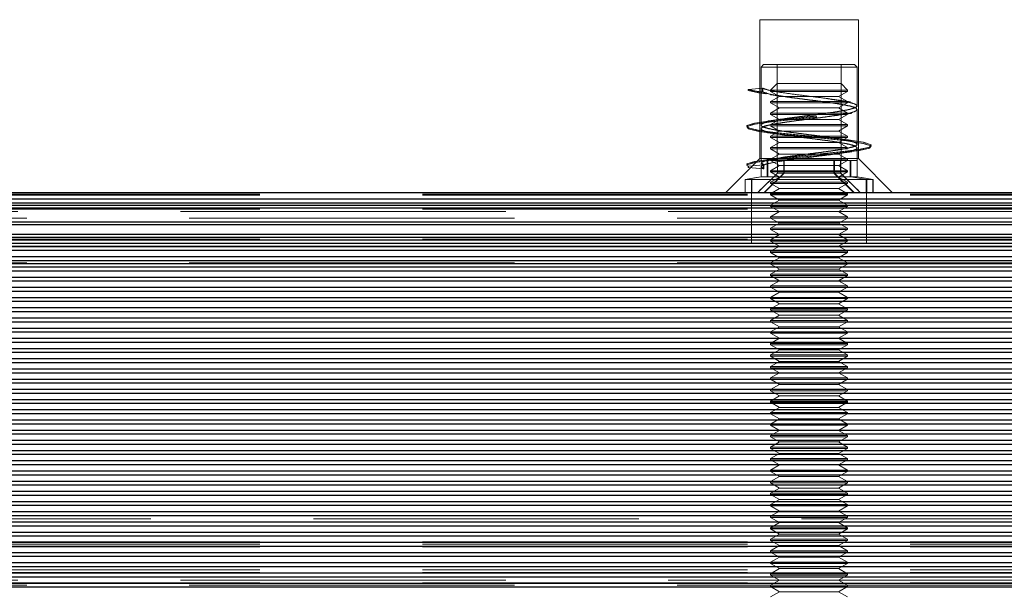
# Model space of a CAD drawing. Header units: millimetres. Extents: x 8 to 290, y 2 to 202.
# Tile 73 of 189: x 65.11 to 68.95, y 174.45 to 176.69. Entities that reach past the tile are written whole.
import ezdxf

# ---------------------------------------------------------------- set-up
doc = ezdxf.new("R2010")
doc.units = ezdxf.units.MM
doc.linetypes.add('HIDDEN', pattern=[1.905, 1.27, -0.635])
doc.styles.add('SLDTEXTSTYLE2', font='TXT', dxfattribs={"width": 0.605})
doc.dimstyles.new('SLDDIMSTYLE2', dxfattribs={"dimtxt": 2.568319, "dimasz": 3, "dimexe": 0, "dimexo": 0.0625, "dimgap": 0.64208, "dimtad": 1, "dimlfac": 20, "dimrnd": 1e-09, "dimzin": 12, "dimdsep": 46, "dimtxsty": 'SLDTEXTSTYLE2', "dimsah": 1, "dimcen": 0.09, "dimadec": 0, "dimazin": 3, "dimtfac": 1, "dimtofl": 0, "dimtmove": 0, "dimatfit": 3, "dimfxl": 1, "dimfrac": 2, "dimtolj": 1, "dimtzin": 12, "dimarcsym": 0})

# ---------------------------------------------------------------- blocks, each defined once
blk = doc.blocks.new('_D_3')
at = {"color": 7, "linetype": 'Continuous', "lineweight": 0}
blk.add_line((33.8917, 159.5789), (139.4917, 159.5789), dxfattribs=at)
at = {"color": 7, "linetype": 'Continuous', "lineweight": 18}
for points in [[(33.8917, 159.5789), (36.8917, 158.8289), (36.8917, 160.3289)], [(139.4917, 159.5789), (136.4917, 160.3289), (136.4917, 158.8289)]]:
    blk.add_solid(points, dxfattribs=at)
at = {"color": 7, "linetype": 'Continuous', "lineweight": 18, "insert": (82.772, 162.9896), "char_height": 2.64583, "attachment_point": 1, "style": 'SLDTEXTSTYLE2'}
blk.add_mtext('2112', dxfattribs=at)

msp = doc.modelspace()

# ---------------------------------------------------------------- linework, layer by layer
at = {"color": 7, "linetype": 'HIDDEN', "lineweight": 18}
for p, q in [((68.38422, 176.68584), (67.99922, 176.68584)), ((67.99922, 176.68584), (67.99922, 176.14334)), ((68.38422, 176.14334), (68.38422, 176.68584)), ((68.01422, 176.51084), (68.00422, 176.50084)), ((68.37922, 176.50084), (68.00422, 176.50084)), ((68.00422, 176.50084), (68.00422, 176.27374)), ((68.01422, 176.51084), (68.36385, 176.51084)), ((68.06672, 176.51084), (68.06672, 176.13584)), ((68.31672, 176.13584), (68.31672, 176.51084)), ((68.36385, 176.51084), (68.36922, 176.51084)), ((68.37922, 176.50084), (68.36922, 176.51084)), ((68.37922, 176.34874), (68.37922, 176.50084)), ((68.00989, 176.41786), (67.95422, 176.41286)), ((67.95422, 176.41286), (67.95422, 176.40886)), ((67.95422, 176.40886), (68.00989, 176.40382)), ((68.01099, 176.41786), (67.95566, 176.41286)), ((68.00989, 176.40382), (68.00989, 176.41786)), ((68.01099, 176.40382), (68.01099, 176.41786)), ((68.06672, 176.43584), (68.04172, 176.41084)), ((68.04172, 176.41084), (68.34172, 176.41084)), ((68.04172, 176.41084), (68.04172, 176.40584)), ((68.34172, 176.40584), (68.04172, 176.40584)), ((68.04172, 176.40584), (68.07636, 176.38584)), ((68.06672, 176.43584), (68.31672, 176.43584)), ((68.30708, 176.38584), (68.34172, 176.40584)), ((68.34172, 176.41084), (68.31672, 176.43584)), ((68.34172, 176.40584), (68.34172, 176.41084)), ((68.07636, 176.38584), (68.04172, 176.36584)), ((68.34172, 176.36584), (68.04172, 176.36584)), ((68.04172, 176.36584), (68.04172, 176.36084)), ((68.30708, 176.38584), (68.07636, 176.38584)), ((68.34172, 176.36584), (68.30708, 176.38584)), ((68.34172, 176.36084), (68.34172, 176.36584)), ((68.34172, 176.36084), (68.04172, 176.36084)), ((68.04172, 176.36084), (68.07636, 176.34084)), ((68.07636, 176.34084), (68.04172, 176.32084)), ((68.30708, 176.34084), (68.07636, 176.34084)), ((68.30708, 176.34084), (68.34172, 176.36084)), ((68.34172, 176.32084), (68.30708, 176.34084)), ((68.37922, 176.3347), (68.37922, 176.33525)), ((68.37922, 176.19875), (68.37922, 176.3347)), ((68.34172, 176.32084), (68.04172, 176.32084)), ((68.04172, 176.32084), (68.04172, 176.31584)), ((68.34172, 176.31584), (68.04172, 176.31584)), ((68.04172, 176.31584), (68.07636, 176.29584)), ((68.07636, 176.29584), (68.04172, 176.27584)), ((68.30708, 176.29584), (68.07636, 176.29584)), ((68.30708, 176.29584), (68.34172, 176.31584)), ((68.34172, 176.27584), (68.30708, 176.29584)), ((68.00422, 176.26024), (68.00422, 176.25969)), ((68.00422, 176.25969), (68.00422, 176.13584)), ((68.34172, 176.27584), (68.04172, 176.27584)), ((68.34172, 176.27084), (68.04172, 176.27084)), ((68.04172, 176.27084), (68.07636, 176.25084)), ((68.07636, 176.25084), (68.04172, 176.23084)), ((68.30708, 176.25084), (68.07636, 176.25084)), ((68.30708, 176.25084), (68.34172, 176.27084)), ((68.34172, 176.23084), (68.30708, 176.25084)), ((68.34172, 176.27084), (68.34172, 176.27584)), ((68.34172, 176.23084), (68.04172, 176.23084)), ((68.04172, 176.23084), (68.04172, 176.22584)), ((68.34172, 176.22584), (68.04172, 176.22584)), ((68.04172, 176.22584), (68.07636, 176.20584)), ((68.30708, 176.20584), (68.34172, 176.22584)), ((68.34172, 176.22584), (68.34172, 176.23084)), ((68.07636, 176.20584), (68.04172, 176.18584)), ((68.34172, 176.18584), (68.04172, 176.18584)), ((68.04172, 176.18584), (68.04172, 176.18084)), ((68.34172, 176.18084), (68.04172, 176.18084)), ((68.04172, 176.18084), (68.07636, 176.16084)), ((68.30708, 176.20584), (68.07636, 176.20584)), ((68.34172, 176.18584), (68.30708, 176.20584)), ((68.37922, 176.1847), (68.37922, 176.18524)), ((68.37922, 176.13584), (68.37922, 176.1847)), ((67.99922, 176.14334), (67.86672, 176.01084)), ((68.38422, 176.14334), (67.99922, 176.14334)), ((68.00422, 176.13584), (68.00427, 176.13584)), ((68.02867, 176.07186), (68.02867, 176.13584)), ((68.03085, 176.07186), (68.03085, 176.13584)), ((68.07636, 176.16084), (68.04172, 176.14084)), ((68.34172, 176.14084), (68.04172, 176.14084)), ((68.04172, 176.13584), (68.07636, 176.11584)), ((68.31672, 176.13584), (68.04237, 176.13584)), ((68.06797, 176.08584), (68.06797, 176.13584)), ((68.06842, 176.08584), (68.06842, 176.13584)), ((68.30708, 176.16084), (68.07636, 176.16084)), ((68.09282, 176.13584), (68.09282, 176.08584)), ((68.09461, 176.13584), (68.09461, 176.08584)), ((68.28882, 176.13584), (68.28882, 176.08584)), ((68.29062, 176.13584), (68.29062, 176.08584)), ((68.34172, 176.14084), (68.30708, 176.16084)), ((68.30708, 176.11584), (68.34172, 176.13584)), ((68.31502, 176.08584), (68.31502, 176.13584)), ((68.31546, 176.08584), (68.31546, 176.13584)), ((68.35476, 176.13584), (68.31666, 176.13584)), ((68.34172, 176.13584), (68.34172, 176.14084)), ((68.35258, 176.07186), (68.35258, 176.13584)), ((68.35476, 176.13584), (68.37922, 176.13584)), ((68.35476, 176.07186), (68.35476, 176.13584)), ((68.37917, 176.13584), (68.37917, 176.07186)), ((68.37922, 176.13584), (68.37922, 176.07186)), ((68.51672, 176.01084), (68.38422, 176.14334)), ((68.01352, 176.11819), (67.95417, 176.11284)), ((67.95417, 176.11284), (67.95417, 176.10884)), ((67.95417, 176.10884), (68.01352, 176.10348)), ((68.01461, 176.11819), (67.95562, 176.11284)), ((67.95562, 176.11284), (67.95562, 176.10884)), ((67.95562, 176.10884), (68.01461, 176.10348)), ((68.00793, 176.12477), (68.00422, 176.12431)), ((68.00422, 176.11025), (68.00793, 176.11006)), ((68.00422, 176.11025), (68.00422, 176.07186)), ((68.008, 176.12477), (68.00427, 176.12431)), ((68.00427, 176.11025), (68.00801, 176.11006)), ((68.00427, 176.11025), (68.00427, 176.07186)), ((68.01461, 176.11819), (68.00793, 176.12477)), ((68.00793, 176.11006), (68.00793, 176.12477)), ((68.01461, 176.10348), (68.00793, 176.11006)), ((68.00799, 176.1245), (68.00799, 176.1098)), ((68.01352, 176.11819), (68.008, 176.12477)), ((68.00801, 176.11006), (68.008, 176.12477)), ((68.01352, 176.10348), (68.00801, 176.11006)), ((68.01352, 176.10348), (68.01352, 176.11819)), ((68.01461, 176.10348), (68.01461, 176.11819)), ((68.07636, 176.11584), (68.04172, 176.09584)), ((68.34172, 176.09584), (68.04172, 176.09584)), ((68.04172, 176.09584), (68.04172, 176.09084)), ((68.30708, 176.11584), (68.07636, 176.11584)), ((68.34172, 176.09584), (68.30708, 176.11584)), ((68.34172, 176.09084), (68.34172, 176.09584)), ((67.98681, 176.06879), (67.94172, 176.06084)), ((68.41706, 176.06084), (67.94172, 176.06084)), ((67.94172, 176.06084), (67.94172, 176.01084)), ((68.00427, 176.07186), (67.94197, 176.06084)), ((67.94197, 176.06084), (67.94197, 176.01084)), ((68.00422, 176.07186), (67.9423, 176.06084)), ((67.9423, 176.06084), (67.9423, 176.01084)), ((67.96637, 176.01084), (67.96637, 176.06084)), ((67.96894, 176.01084), (67.96894, 176.06084)), ((68.00401, 176.07182), (67.98681, 176.06879)), ((68.06842, 176.08584), (67.99172, 176.01084)), ((68.06797, 176.08584), (68.00399, 176.02288)), ((68.00427, 176.07186), (68.00422, 176.07186)), ((68.35476, 176.07186), (68.00427, 176.07186)), ((68.01612, 176.01084), (68.09282, 176.08584)), ((68.01838, 176.01084), (68.09461, 176.08584)), ((68.34172, 176.09084), (68.04172, 176.09084)), ((68.04172, 176.09084), (68.07636, 176.07084)), ((68.07636, 176.07084), (68.04172, 176.05084)), ((68.06842, 176.08584), (68.06797, 176.08584)), ((68.29062, 176.08584), (68.06842, 176.08584)), ((68.30236, 176.07084), (68.07636, 176.07084)), ((68.36505, 176.01084), (68.28882, 176.08584)), ((68.29062, 176.08584), (68.31502, 176.08584)), ((68.36731, 176.01084), (68.29062, 176.08584)), ((68.30236, 176.07084), (68.30708, 176.07084)), ((68.30708, 176.07084), (68.34172, 176.09084)), ((68.34172, 176.05084), (68.30708, 176.07084)), ((68.31502, 176.08584), (68.31546, 176.08584)), ((68.31502, 176.08584), (68.39171, 176.01084)), ((68.31546, 176.08584), (68.37945, 176.02288)), ((68.41706, 176.06084), (68.35476, 176.07186)), ((68.35476, 176.07186), (68.37917, 176.07186)), ((68.37917, 176.07186), (68.37922, 176.07186)), ((68.37922, 176.07186), (68.44114, 176.06084)), ((68.39663, 176.06879), (68.37942, 176.07182)), ((68.44172, 176.06084), (68.39663, 176.06879)), ((68.39663, 176.06877), (68.44146, 176.06084)), ((68.4145, 176.01084), (68.4145, 176.06084)), ((68.41706, 176.01084), (68.41706, 176.06084)), ((68.41706, 176.06084), (68.44146, 176.06084)), ((68.44114, 176.06084), (68.44114, 176.01084)), ((68.44146, 176.06084), (68.44146, 176.01084)), ((68.44172, 176.06084), (68.44146, 176.06084)), ((68.44172, 176.01084), (68.44172, 176.06084)), ((68.00401, 176.02313), (67.99172, 176.01084)), ((68.34172, 176.05084), (68.04172, 176.05084)), ((68.04172, 176.05084), (68.04172, 176.04584)), ((68.34172, 176.04584), (68.04172, 176.04584)), ((68.04172, 176.04584), (68.07636, 176.02584)), ((68.07636, 176.02584), (68.04172, 176.00584)), ((68.30708, 176.02584), (68.07636, 176.02584)), ((68.30708, 176.02584), (68.34172, 176.04584)), ((68.34172, 176.00584), (68.30708, 176.02584)), ((68.34172, 176.04584), (68.34172, 176.05084)), ((68.39172, 176.01084), (68.37942, 176.02313)), ((32.39172, 176.00791), (101.81672, 176.00791)), ((32.39172, 176.00292), (101.81672, 176.00292)), ((32.39172, 175.99999), (101.81672, 175.99999)), ((32.39172, 175.98584), (101.81672, 175.98584)), ((67.96672, 176.01084), (67.96672, 175.81084)), ((68.34172, 176.00584), (68.04172, 176.00584)), ((68.04172, 176.00584), (68.04172, 176.00084)), ((68.34172, 176.00084), (68.04172, 176.00084)), ((68.04172, 176.00084), (68.07636, 175.98084)), ((68.07636, 175.98084), (68.04172, 175.96084)), ((68.30708, 175.98084), (68.07636, 175.98084)), ((68.30708, 175.98084), (68.34172, 176.00084)), ((68.34172, 175.96084), (68.30708, 175.98084)), ((68.34172, 176.00084), (68.34172, 176.00584)), ((68.41672, 175.81084), (68.41672, 176.01084)), ((101.81672, 175.97084), (32.39172, 175.97084)), ((69.47922, 175.95084), (32.39172, 175.95084)), ((32.39172, 175.94584), (101.81672, 175.94584)), ((68.04172, 175.96084), (68.04172, 175.95584)), ((68.34172, 175.95584), (68.04172, 175.95584)), ((68.04172, 175.95584), (68.07636, 175.93584)), ((68.30708, 175.93584), (68.34172, 175.95584)), ((68.34172, 175.95584), (68.34172, 175.96084)), ((54.30708, 175.93584), (68.07636, 175.93584)), ((54.34172, 175.91084), (68.04172, 175.91084)), ((68.07636, 175.93584), (68.04172, 175.91584)), ((68.34172, 175.91584), (68.04172, 175.91584)), ((68.04172, 175.91584), (68.04172, 175.91084)), ((68.34172, 175.91084), (68.04172, 175.91084)), ((68.04172, 175.91084), (68.07636, 175.89084)), ((68.30708, 175.93584), (68.07636, 175.93584)), ((68.30708, 175.93584), (82.07636, 175.93584)), ((68.34172, 175.91584), (68.30708, 175.93584)), ((68.30708, 175.89084), (68.34172, 175.91084)), ((68.34172, 175.91084), (68.34172, 175.91584)), ((68.34172, 175.91084), (82.04172, 175.91084)), ((101.81672, 175.89584), (32.39172, 175.89584)), ((68.07636, 175.89084), (68.04172, 175.87084)), ((68.34172, 175.87084), (68.04172, 175.87084)), ((68.04172, 175.87084), (68.04172, 175.86584)), ((68.34172, 175.86584), (68.04172, 175.86584)), ((68.04172, 175.86584), (68.07636, 175.84584)), ((68.30708, 175.89084), (68.07636, 175.89084)), ((68.34172, 175.87084), (68.30708, 175.89084)), ((68.30708, 175.84584), (68.34172, 175.86584)), ((68.34172, 175.86584), (68.34172, 175.87084)), ((101.81672, 175.84834), (32.39172, 175.84834)), ((32.39172, 175.82882), (101.81672, 175.82882)), ((54.30708, 175.84584), (68.07636, 175.84584)), ((68.07636, 175.84584), (54.30708, 175.84584)), ((68.07636, 175.84584), (68.04172, 175.82584)), ((68.30708, 175.84584), (68.07636, 175.84584)), ((68.34172, 175.82584), (68.30708, 175.84584)), ((68.30708, 175.84584), (82.07636, 175.84584)), ((101.81672, 175.81255), (32.39172, 175.81255)), ((32.39172, 175.81084), (101.81672, 175.81084)), ((32.39172, 175.80084), (101.81672, 175.80084)), ((54.30708, 175.80084), (68.07636, 175.80084)), ((54.34172, 175.82584), (68.04172, 175.82584)), ((68.04172, 175.82584), (54.34172, 175.82584)), ((68.34172, 175.82584), (68.04172, 175.82584)), ((68.04172, 175.82584), (68.04172, 175.82084)), ((68.34172, 175.82084), (68.04172, 175.82084)), ((68.04172, 175.82084), (68.07636, 175.80084)), ((68.07636, 175.80084), (68.04172, 175.78084)), ((68.30708, 175.80084), (68.07636, 175.80084)), ((68.30708, 175.80084), (68.34172, 175.82084)), ((68.34172, 175.78084), (68.30708, 175.80084)), ((68.30708, 175.80084), (82.07636, 175.80084)), ((69.56672, 175.80084), (68.30708, 175.80084)), ((68.34172, 175.82084), (68.34172, 175.82584)), ((68.34172, 175.82584), (82.04172, 175.82584)), ((101.81672, 175.78468), (32.39172, 175.78468)), ((68.34172, 175.78084), (68.04172, 175.78084)), ((68.04172, 175.78084), (68.04172, 175.77584)), ((68.34172, 175.77584), (68.04172, 175.77584)), ((68.04172, 175.77584), (68.07636, 175.75584)), ((68.07636, 175.75584), (68.04172, 175.73584)), ((68.30708, 175.75584), (68.07636, 175.75584)), ((68.30708, 175.75584), (68.34172, 175.77584)), ((68.34172, 175.73584), (68.30708, 175.75584)), ((68.34172, 175.77584), (68.34172, 175.78084)), ((101.81672, 175.74486), (32.39172, 175.74486)), ((101.81672, 175.73285), (32.39172, 175.73285)), ((54.34172, 175.73584), (68.04172, 175.73584)), ((68.34172, 175.73584), (68.04172, 175.73584)), ((68.04172, 175.73584), (68.04172, 175.73084)), ((68.34172, 175.73084), (68.04172, 175.73084)), ((68.04172, 175.73084), (68.07636, 175.71084)), ((68.30708, 175.71084), (68.34172, 175.73084)), ((68.34172, 175.73084), (68.34172, 175.73584)), ((68.34172, 175.73584), (82.04172, 175.73584)), ((101.81672, 175.70494), (32.39172, 175.70494)), ((68.07636, 175.71084), (68.04172, 175.69084)), ((68.34172, 175.69084), (68.04172, 175.69084)), ((68.04172, 175.69084), (68.04172, 175.68584)), ((68.34172, 175.68584), (68.04172, 175.68584)), ((68.04172, 175.68584), (68.07636, 175.66584)), ((68.30708, 175.71084), (68.07636, 175.71084)), ((68.34172, 175.69084), (68.30708, 175.71084)), ((68.30708, 175.66584), (68.34172, 175.68584)), ((68.34172, 175.68584), (68.34172, 175.69084)), ((101.81672, 175.66511), (32.39172, 175.66511)), ((68.07636, 175.66584), (68.04172, 175.64584)), ((68.34172, 175.64584), (68.04172, 175.64584)), ((68.04172, 175.64584), (68.04172, 175.64084)), ((68.34172, 175.64084), (68.04172, 175.64084)), ((68.04172, 175.64084), (68.07636, 175.62084)), ((68.30708, 175.66584), (68.07636, 175.66584)), ((68.34172, 175.64584), (68.30708, 175.66584)), ((68.30708, 175.62084), (68.34172, 175.64084)), ((68.34172, 175.64084), (68.34172, 175.64584)), ((101.81672, 175.62523), (32.39172, 175.62523)), ((68.07636, 175.62084), (68.04172, 175.60084)), ((68.34172, 175.60084), (68.04172, 175.60084)), ((68.04172, 175.60084), (68.04172, 175.59584)), ((68.34172, 175.59584), (68.04172, 175.59584)), ((68.04172, 175.59584), (68.07636, 175.57584)), ((68.30708, 175.62084), (68.07636, 175.62084)), ((68.34172, 175.60084), (68.30708, 175.62084)), ((68.30708, 175.57584), (68.34172, 175.59584)), ((68.34172, 175.59584), (68.34172, 175.60084)), ((101.81672, 175.5854), (32.39172, 175.5854)), ((68.07636, 175.57584), (68.04172, 175.55584)), ((68.30708, 175.57584), (68.07636, 175.57584)), ((68.34172, 175.55584), (68.30708, 175.57584)), ((101.81672, 175.54552), (32.39172, 175.54552)), ((68.34172, 175.55584), (68.04172, 175.55584)), ((68.04172, 175.55584), (68.04172, 175.55084)), ((68.34172, 175.55084), (68.04172, 175.55084)), ((68.04172, 175.55084), (68.07636, 175.53084)), ((68.07636, 175.53084), (68.04172, 175.51084)), ((68.30708, 175.53084), (68.07636, 175.53084)), ((68.30708, 175.53084), (68.34172, 175.55084)), ((68.34172, 175.51084), (68.30708, 175.53084)), ((68.34172, 175.55084), (68.34172, 175.55584)), ((101.81672, 175.50568), (32.39172, 175.50568)), ((68.34172, 175.51084), (68.04172, 175.51084)), ((68.04172, 175.51084), (68.04172, 175.50584)), ((68.34172, 175.50584), (68.04172, 175.50584)), ((68.04172, 175.50584), (68.07636, 175.48584)), ((68.07636, 175.48584), (68.04172, 175.46584)), ((68.30708, 175.48584), (68.07636, 175.48584)), ((68.30708, 175.48584), (68.34172, 175.50584)), ((68.34172, 175.46584), (68.30708, 175.48584)), ((68.34172, 175.50584), (68.34172, 175.51084)), ((101.81672, 175.46581), (32.39172, 175.46581)), ((68.34172, 175.46584), (68.04172, 175.46584)), ((68.04172, 175.46584), (68.04172, 175.46084)), ((68.34172, 175.46084), (68.04172, 175.46084)), ((68.04172, 175.46084), (68.07636, 175.44084)), ((68.30708, 175.44084), (68.34172, 175.46084)), ((68.34172, 175.46084), (68.34172, 175.46584)), ((101.81672, 175.42597), (32.39172, 175.42597)), ((68.07636, 175.44084), (68.04172, 175.42084)), ((68.34172, 175.42084), (68.04172, 175.42084)), ((68.04172, 175.42084), (68.04172, 175.41584)), ((68.34172, 175.41584), (68.04172, 175.41584)), ((68.04172, 175.41584), (68.07636, 175.39584)), ((68.30708, 175.44084), (68.07636, 175.44084)), ((68.34172, 175.42084), (68.30708, 175.44084)), ((68.30708, 175.39584), (68.34172, 175.41584)), ((68.34172, 175.41584), (68.34172, 175.42084)), ((101.81672, 175.3861), (32.39172, 175.3861)), ((68.07636, 175.39584), (68.04172, 175.37584)), ((68.34172, 175.37584), (68.04172, 175.37584)), ((68.04172, 175.37584), (68.04172, 175.37084)), ((68.34172, 175.37084), (68.04172, 175.37084)), ((68.04172, 175.37084), (68.07636, 175.35084)), ((68.30708, 175.39584), (68.07636, 175.39584)), ((68.34172, 175.37584), (68.30708, 175.39584)), ((68.30708, 175.35084), (68.34172, 175.37084)), ((68.34172, 175.37084), (68.34172, 175.37584)), ((101.81672, 175.34625), (32.39172, 175.34625)), ((68.07636, 175.35084), (68.04172, 175.33084)), ((68.34172, 175.33084), (68.04172, 175.33084)), ((68.04172, 175.33084), (68.04172, 175.32584)), ((68.30708, 175.35084), (68.07636, 175.35084)), ((68.34172, 175.33084), (68.30708, 175.35084)), ((68.34172, 175.32584), (68.34172, 175.33084)), ((101.81672, 175.30639), (32.39172, 175.30639)), ((68.34172, 175.32584), (68.04172, 175.32584)), ((68.04172, 175.32584), (68.07636, 175.30584)), ((68.07636, 175.30584), (68.04172, 175.28584)), ((68.30708, 175.30584), (68.07636, 175.30584)), ((68.30708, 175.30584), (68.34172, 175.32584)), ((68.34172, 175.28584), (68.30708, 175.30584)), ((101.81672, 175.26654), (32.39172, 175.26654)), ((68.34172, 175.28584), (68.04172, 175.28584)), ((68.04172, 175.28584), (68.04172, 175.28084)), ((68.34172, 175.28084), (68.04172, 175.28084)), ((68.04172, 175.28084), (68.07636, 175.26084)), ((68.07636, 175.26084), (68.04172, 175.24084)), ((68.30708, 175.26084), (68.07636, 175.26084)), ((68.30708, 175.26084), (68.34172, 175.28084)), ((68.34172, 175.24084), (68.30708, 175.26084)), ((68.34172, 175.28084), (68.34172, 175.28584)), ((101.81672, 175.22667), (32.39172, 175.22667)), ((68.34172, 175.24084), (68.04172, 175.24084)), ((68.04172, 175.24084), (68.04172, 175.23584)), ((68.34172, 175.23584), (68.04172, 175.23584)), ((68.04172, 175.23584), (68.07636, 175.21584)), ((68.07636, 175.21584), (68.04172, 175.19584)), ((68.30708, 175.21584), (68.07636, 175.21584)), ((68.30708, 175.21584), (68.34172, 175.23584)), ((68.34172, 175.19584), (68.30708, 175.21584)), ((68.34172, 175.23584), (68.34172, 175.24084)), ((101.81672, 175.18683), (32.39172, 175.18683)), ((68.34172, 175.19584), (68.04172, 175.19584)), ((68.04172, 175.19584), (68.04172, 175.19084)), ((68.34172, 175.19084), (68.04172, 175.19084)), ((68.04172, 175.19084), (68.07636, 175.17084)), ((68.30708, 175.17084), (68.34172, 175.19084)), ((68.34172, 175.19084), (68.34172, 175.19584)), ((101.81672, 175.14696), (32.39172, 175.14696)), ((68.07636, 175.17084), (68.04172, 175.15084)), ((68.34172, 175.15084), (68.04172, 175.15084)), ((68.04172, 175.15084), (68.04172, 175.14584)), ((68.34172, 175.14584), (68.04172, 175.14584)), ((68.04172, 175.14584), (68.07636, 175.12584)), ((68.30708, 175.17084), (68.07636, 175.17084)), ((68.34172, 175.15084), (68.30708, 175.17084)), ((68.30708, 175.12584), (68.34172, 175.14584)), ((68.34172, 175.14584), (68.34172, 175.15084)), ((101.81672, 175.10711), (32.39172, 175.10711)), ((68.07636, 175.12584), (68.04172, 175.10584)), ((68.34172, 175.10584), (68.04172, 175.10584)), ((68.04172, 175.10584), (68.04172, 175.10084)), ((68.34172, 175.10084), (68.04172, 175.10084)), ((68.04172, 175.10084), (68.07636, 175.08084)), ((68.30708, 175.12584), (68.07636, 175.12584)), ((68.34172, 175.10584), (68.30708, 175.12584)), ((68.30708, 175.08084), (68.34172, 175.10084)), ((68.34172, 175.10084), (68.34172, 175.10584)), ((101.81672, 175.06725), (32.39172, 175.06725)), ((68.07636, 175.08084), (68.04172, 175.06084)), ((68.34172, 175.06084), (68.04172, 175.06084)), ((68.04172, 175.06084), (68.04172, 175.05584)), ((68.30708, 175.08084), (68.07636, 175.08084)), ((68.34172, 175.06084), (68.30708, 175.08084)), ((68.34172, 175.05584), (68.34172, 175.06084)), ((101.81672, 175.0274), (32.39172, 175.0274)), ((68.34172, 175.05584), (68.04172, 175.05584)), ((68.04172, 175.05584), (68.07636, 175.03584)), ((68.07636, 175.03584), (68.04172, 175.01584)), ((68.30708, 175.03584), (68.07636, 175.03584)), ((68.30708, 175.03584), (68.34172, 175.05584)), ((68.34172, 175.01584), (68.30708, 175.03584)), ((101.81672, 174.98754), (32.39172, 174.98754)), ((68.34172, 175.01584), (68.04172, 175.01584)), ((68.04172, 175.01584), (68.04172, 175.01084)), ((68.34172, 175.01084), (68.04172, 175.01084)), ((68.04172, 175.01084), (68.07636, 174.99084)), ((68.07636, 174.99084), (68.04172, 174.97084)), ((68.30708, 174.99084), (68.07636, 174.99084)), ((68.30708, 174.99084), (68.34172, 175.01084)), ((68.34172, 174.97084), (68.30708, 174.99084)), ((68.34172, 175.01084), (68.34172, 175.01584)), ((101.81672, 174.94769), (32.39172, 174.94769)), ((68.34172, 174.97084), (68.04172, 174.97084)), ((68.04172, 174.97084), (68.04172, 174.96584)), ((68.34172, 174.96584), (68.04172, 174.96584)), ((68.04172, 174.96584), (68.07636, 174.94584)), ((68.07636, 174.94584), (68.04172, 174.92584)), ((68.30708, 174.94584), (68.07636, 174.94584)), ((68.30708, 174.94584), (68.34172, 174.96584)), ((68.34172, 174.92584), (68.30708, 174.94584)), ((68.34172, 174.96584), (68.34172, 174.97084)), ((101.81672, 174.90782), (32.39172, 174.90782)), ((68.34172, 174.92584), (68.04172, 174.92584)), ((68.04172, 174.92584), (68.04172, 174.92084)), ((68.34172, 174.92084), (68.04172, 174.92084)), ((68.04172, 174.92084), (68.07636, 174.90084)), ((68.30708, 174.90084), (68.34172, 174.92084)), ((68.34172, 174.92084), (68.34172, 174.92584)), ((101.81672, 174.86797), (32.39172, 174.86797)), ((68.07636, 174.90084), (68.04172, 174.88084)), ((68.34172, 174.88084), (68.04172, 174.88084)), ((68.04172, 174.88084), (68.04172, 174.87584)), ((68.34172, 174.87584), (68.04172, 174.87584)), ((68.04172, 174.87584), (68.07636, 174.85584)), ((68.30708, 174.90084), (68.07636, 174.90084)), ((68.34172, 174.88084), (68.30708, 174.90084)), ((68.30708, 174.85584), (68.34172, 174.87584)), ((68.34172, 174.87584), (68.34172, 174.88084)), ((101.81672, 174.82811), (32.39172, 174.82811)), ((68.07636, 174.85584), (68.04172, 174.83584)), ((68.34172, 174.83584), (68.04172, 174.83584)), ((68.04172, 174.83584), (68.04172, 174.83084)), ((68.34172, 174.83084), (68.04172, 174.83084)), ((68.04172, 174.83084), (68.07636, 174.81084)), ((68.30708, 174.85584), (68.07636, 174.85584)), ((68.34172, 174.83584), (68.30708, 174.85584)), ((68.30708, 174.81084), (68.34172, 174.83084)), ((68.34172, 174.83084), (68.34172, 174.83584)), ((101.81672, 174.78826), (32.39172, 174.78826)), ((68.07636, 174.81084), (68.04172, 174.79084)), ((68.34172, 174.79084), (68.04172, 174.79084)), ((68.04172, 174.79084), (68.04172, 174.78584)), ((68.30708, 174.81084), (68.07636, 174.81084)), ((68.34172, 174.79084), (68.30708, 174.81084)), ((68.34172, 174.78584), (68.34172, 174.79084)), ((68.34172, 174.78584), (68.04172, 174.78584)), ((68.04172, 174.78584), (68.07636, 174.76584)), ((68.07636, 174.76584), (68.04172, 174.74584)), ((68.30708, 174.76584), (68.07636, 174.76584)), ((68.30708, 174.76584), (68.34172, 174.78584)), ((68.34172, 174.74584), (68.30708, 174.76584)), ((101.81672, 174.7484), (32.39172, 174.7484)), ((101.81672, 174.73584), (32.39172, 174.73584)), ((68.34172, 174.74584), (68.04172, 174.74584)), ((68.04172, 174.74584), (68.04172, 174.74084)), ((68.34172, 174.74084), (68.04172, 174.74084)), ((68.04172, 174.74084), (68.07636, 174.72084)), ((68.07636, 174.72084), (68.04172, 174.70084)), ((68.30708, 174.72084), (68.07636, 174.72084)), ((68.30708, 174.72084), (68.34172, 174.74084)), ((68.34172, 174.70084), (68.30708, 174.72084)), ((68.34172, 174.74084), (68.34172, 174.74584)), ((101.81672, 174.70855), (32.39172, 174.70855)), ((68.34172, 174.70084), (68.04172, 174.70084)), ((68.04172, 174.70084), (68.04172, 174.69584)), ((68.34172, 174.69584), (68.04172, 174.69584)), ((68.04172, 174.69584), (68.07636, 174.67584)), ((68.07636, 174.67584), (68.04172, 174.65584)), ((68.30708, 174.67584), (68.07636, 174.67584)), ((68.30708, 174.67584), (68.34172, 174.69584)), ((68.34172, 174.65584), (68.30708, 174.67584)), ((68.34172, 174.69584), (68.34172, 174.70084)), ((101.81672, 174.66869), (32.39172, 174.66869)), ((32.39172, 174.64584), (101.81672, 174.64584)), ((32.39172, 174.64285), (101.81672, 174.64285)), ((32.39172, 174.63584), (101.81672, 174.63584)), ((68.34172, 174.65584), (68.04172, 174.65584)), ((68.04172, 174.65584), (68.04172, 174.65084)), ((68.34172, 174.65084), (68.04172, 174.65084)), ((68.04172, 174.65084), (68.07636, 174.63084)), ((68.30708, 174.63084), (68.34172, 174.65084)), ((68.34172, 174.65084), (68.34172, 174.65584)), ((101.81672, 174.62883), (32.39172, 174.62883)), ((32.39172, 174.62584), (101.81672, 174.62584)), ((68.07636, 174.63084), (68.04172, 174.61084)), ((68.34172, 174.61084), (68.04172, 174.61084)), ((68.04172, 174.61084), (68.04172, 174.60584)), ((68.34172, 174.60584), (68.04172, 174.60584)), ((68.04172, 174.60584), (68.07636, 174.58584)), ((68.30708, 174.63084), (68.07636, 174.63084)), ((68.34172, 174.61084), (68.30708, 174.63084)), ((68.30708, 174.58584), (68.34172, 174.60584)), ((68.34172, 174.60584), (68.34172, 174.61084)), ((101.81672, 174.58897), (32.39172, 174.58897)), ((68.07636, 174.58584), (68.04172, 174.56584)), ((68.34172, 174.56584), (68.04172, 174.56584)), ((68.04172, 174.56584), (68.04172, 174.56084)), ((68.34172, 174.56084), (68.04172, 174.56084)), ((68.04172, 174.56084), (68.07636, 174.54084)), ((68.30708, 174.58584), (68.07636, 174.58584)), ((68.34172, 174.56584), (68.30708, 174.58584)), ((68.30708, 174.54084), (68.34172, 174.56084)), ((68.34172, 174.56084), (68.34172, 174.56584)), ((101.81672, 174.54912), (32.39172, 174.54912)), ((32.39172, 174.53584), (101.81672, 174.53584)), ((32.39172, 174.52584), (101.81672, 174.52584)), ((68.07636, 174.54084), (68.04172, 174.52084)), ((68.34172, 174.52084), (68.04172, 174.52084)), ((68.04172, 174.52084), (68.04172, 174.51584)), ((68.30708, 174.54084), (68.07636, 174.54084)), ((68.34172, 174.52084), (68.30708, 174.54084)), ((68.34172, 174.51584), (68.34172, 174.52084)), ((101.81672, 174.50926), (32.39172, 174.50926)), ((32.39172, 174.48584), (101.81672, 174.48584)), ((54.30708, 174.49584), (68.07636, 174.49584)), ((68.34172, 174.51584), (68.04172, 174.51584)), ((68.04172, 174.51584), (68.07636, 174.49584)), ((68.07636, 174.49584), (68.04172, 174.47584)), ((68.30708, 174.49584), (68.07636, 174.49584)), ((68.30708, 174.49584), (68.34172, 174.51584)), ((68.34172, 174.47584), (68.30708, 174.49584)), ((68.30708, 174.49584), (82.07636, 174.49584)), ((101.81672, 174.46941), (32.39172, 174.46941)), ((54.34172, 174.47584), (68.04172, 174.47584)), ((68.34172, 174.47584), (68.04172, 174.47584)), ((68.04172, 174.47584), (68.04172, 174.47084)), ((68.34172, 174.47084), (68.04172, 174.47084)), ((68.04172, 174.47084), (68.07636, 174.45084)), ((68.07636, 174.45084), (68.04172, 174.43084)), ((68.30708, 174.45084), (68.07636, 174.45084)), ((68.30708, 174.45084), (68.34172, 174.47084)), ((68.34172, 174.43084), (68.30708, 174.45084)), ((68.34172, 174.47084), (68.34172, 174.47584)), ((68.34172, 174.47584), (82.04172, 174.47584))]:
    msp.add_line(p, q, dxfattribs=at)
at = {"color": 7, "linetype": 'Continuous', "lineweight": 25}
for p, q in [((29.84172, 176.01084), (104.54172, 176.01084)), ((32.39172, 175.98584), (101.81672, 175.98584)), ((32.39172, 175.97084), (101.81672, 175.97084)), ((32.39172, 175.96084), (101.81672, 175.96084)), ((32.39172, 175.95084), (101.81672, 175.95084)), ((32.39172, 175.89584), (101.81672, 175.89584)), ((33.64172, 175.88584), (101.81672, 175.88584)), ((33.77341, 175.84834), (101.81672, 175.84834)), ((33.79172, 175.83584), (101.81672, 175.83584)), ((33.8042, 175.82584), (101.81672, 175.82584)), ((33.81856, 175.81255), (101.81672, 175.81255)), ((33.83034, 175.79991), (101.81672, 175.79991)), ((33.84258, 175.78468), (101.81672, 175.78468)), ((33.85868, 175.76003), (101.81672, 175.76003)), ((33.8667, 175.74486), (101.81672, 175.74486)), ((33.87213, 175.73285), (101.81672, 175.73285)), ((33.87706, 175.72019), (101.81672, 175.72019)), ((33.88198, 175.70494), (101.81672, 175.70494)), ((33.88773, 175.6803), (101.81672, 175.6803)), ((33.89, 175.66511), (101.81672, 175.66511)), ((33.89167, 175.64048), (101.81672, 175.64048)), ((33.89172, 175.62523), (101.81672, 175.62523)), ((33.89172, 175.60059), (101.81672, 175.60059)), ((33.89172, 175.5854), (101.81672, 175.5854)), ((33.89172, 175.56076), (101.81672, 175.56076)), ((33.89172, 175.54552), (101.81672, 175.54552)), ((33.89172, 175.52088), (101.81672, 175.52088)), ((33.89172, 175.50568), (101.81672, 175.50568)), ((33.89172, 175.48105), (101.81672, 175.48105)), ((33.89172, 175.46581), (101.81672, 175.46581)), ((33.89172, 175.44117), (101.81672, 175.44117)), ((33.89172, 175.42597), (101.81672, 175.42597)), ((33.89172, 175.40133), (101.81672, 175.40133)), ((33.89172, 175.3861), (101.81672, 175.3861)), ((33.89172, 175.36146), (101.81672, 175.36146)), ((33.89172, 175.34625), (101.81672, 175.34625)), ((33.89172, 175.32162), (101.81672, 175.32162)), ((33.89172, 175.30639), (101.81672, 175.30639)), ((33.89172, 175.28175), (101.81672, 175.28175)), ((33.89172, 175.26654), (101.81672, 175.26654)), ((33.89172, 175.2419), (101.81672, 175.2419)), ((33.89172, 175.22667), (101.81672, 175.22667)), ((33.89172, 175.20203), (101.81672, 175.20203)), ((33.89172, 175.18683), (101.81672, 175.18683)), ((33.89172, 175.16219), (101.81672, 175.16219)), ((33.89172, 175.14696), (101.81672, 175.14696)), ((33.89172, 175.12232), (101.81672, 175.12232)), ((33.89172, 175.10711), (101.81672, 175.10711)), ((33.89172, 175.08247), (101.81672, 175.08247)), ((33.89172, 175.06725), (101.81672, 175.06725)), ((33.89172, 175.04261), (101.81672, 175.04261)), ((33.89172, 175.0274), (101.81672, 175.0274)), ((33.89172, 175.00276), (98.14832, 175.00276)), ((33.89172, 174.98754), (98.14178, 174.98754)), ((33.89172, 174.9629), (98.14172, 174.9629)), ((33.89172, 174.94769), (98.14172, 174.94769)), ((33.89172, 174.92305), (98.14172, 174.92305)), ((33.89172, 174.90782), (98.14172, 174.90782)), ((33.89172, 174.88319), (98.14172, 174.88319)), ((33.89172, 174.86797), (98.14172, 174.86797)), ((33.89172, 174.84333), (98.14172, 174.84333)), ((33.89172, 174.82811), (98.14172, 174.82811)), ((33.89172, 174.80347), (98.14172, 174.80347)), ((33.89172, 174.78826), (98.14172, 174.78826)), ((33.89172, 174.76362), (98.14172, 174.76362)), ((33.89172, 174.7484), (98.14172, 174.7484)), ((33.89172, 174.72376), (98.14172, 174.72376)), ((33.89172, 174.70855), (98.14172, 174.70855)), ((33.89172, 174.68391), (98.14172, 174.68391)), ((33.89172, 174.66869), (98.14172, 174.66869)), ((33.89172, 174.64405), (98.14172, 174.64405)), ((33.89172, 174.62883), (98.14172, 174.62883)), ((33.89172, 174.60419), (98.14172, 174.60419)), ((33.89172, 174.58897), (98.14172, 174.58897)), ((33.89172, 174.56434), (98.14172, 174.56434)), ((33.89172, 174.54912), (98.14172, 174.54912)), ((33.89172, 174.52448), (98.14172, 174.52448)), ((33.89172, 174.50926), (98.14172, 174.50926)), ((33.89172, 174.48462), (98.14172, 174.48462)), ((33.89172, 174.46941), (98.14172, 174.46941))]:
    msp.add_line(p, q, dxfattribs=at)
at = {"color": 7, "linetype": 'HIDDEN', "lineweight": 18, "flags": 128}
for points in [[(67.95047, 176.11959), (67.94846, 176.12222), (67.97864, 176.13159), (68.0411, 176.14097), (68.12647, 176.15034), (68.22177, 176.15972), (68.31251, 176.1691), (68.38484, 176.17847), (68.42779, 176.18785), (68.43478, 176.19722), (68.40479, 176.2066), (68.34234, 176.21597), (68.25697, 176.22535), (68.16167, 176.23472), (68.07093, 176.2441), (67.9986, 176.25347), (67.95564, 176.26285), (67.94866, 176.27222), (67.97865, 176.2816), (68.0411, 176.29097), (68.12647, 176.30035), (68.22177, 176.30972), (68.31251, 176.3191), (68.38484, 176.32847), (68.42779, 176.33785), (68.43478, 176.34722), (68.40479, 176.3566), (68.34234, 176.36597), (68.25697, 176.37535), (68.16167, 176.38472), (68.07094, 176.3941), (67.99839, 176.40347), (67.95566, 176.41286), (67.95566, 176.41286)], [(67.95044, 176.11563), (67.94846, 176.11822), (67.97864, 176.12759), (68.0411, 176.13697), (68.12647, 176.14634), (68.22177, 176.15572), (68.31251, 176.1651), (68.38484, 176.17447), (68.42779, 176.18385), (68.43478, 176.19322), (68.40479, 176.2026), (68.34234, 176.21197), (68.25697, 176.22135), (68.16167, 176.23072), (68.07093, 176.2401), (67.9986, 176.24947), (67.95564, 176.25885), (67.94866, 176.26822), (67.97865, 176.2776), (68.0411, 176.28697), (68.12647, 176.29635), (68.22177, 176.30572), (68.31251, 176.3151), (68.38484, 176.32447), (68.42779, 176.33385), (68.43478, 176.34322), (68.40479, 176.3526), (68.34234, 176.36197), (68.25697, 176.37135), (68.16167, 176.38072), (68.07094, 176.3901), (67.99839, 176.39947), (67.95566, 176.40886), (67.95566, 176.40886)], [(67.95086, 176.11912), (67.94922, 176.12222), (67.98149, 176.13159), (68.04561, 176.14097), (68.13195, 176.15034), (68.22738, 176.15972), (68.3174, 176.1691), (68.38827, 176.17847), (68.42924, 176.18785), (68.43402, 176.19722), (68.40194, 176.2066), (68.33783, 176.21597), (68.25149, 176.22535), (68.15605, 176.23472), (68.06603, 176.2441), (67.99517, 176.25347), (67.9542, 176.26285), (67.94942, 176.27222), (67.9815, 176.2816), (68.0456, 176.29097), (68.13194, 176.30035), (68.22738, 176.30972), (68.3174, 176.3191), (68.38827, 176.32847), (68.42924, 176.33785), (68.43402, 176.34722), (68.40194, 176.3566), (68.33783, 176.36597), (68.25149, 176.37535), (68.15606, 176.38472), (68.06604, 176.3941), (67.99496, 176.40347), (67.95422, 176.41286), (67.95422, 176.41286)], [(67.95084, 176.11516), (67.94922, 176.11822), (67.98149, 176.12759), (68.04561, 176.13697), (68.13195, 176.14634), (68.22738, 176.15572), (68.3174, 176.1651), (68.38827, 176.17447), (68.42924, 176.18385), (68.43402, 176.19322), (68.40194, 176.2026), (68.33783, 176.21197), (68.25149, 176.22135), (68.15605, 176.23072), (68.06603, 176.2401), (67.99517, 176.24947), (67.9542, 176.25885), (67.94942, 176.26822), (67.9815, 176.2776), (68.0456, 176.28697), (68.13194, 176.29635), (68.22738, 176.30572), (68.3174, 176.3151), (68.38827, 176.32447), (68.42924, 176.33385), (68.43402, 176.34322), (68.40194, 176.3526), (68.33783, 176.36197), (68.25149, 176.37135), (68.15606, 176.38072), (68.06604, 176.3901), (67.99496, 176.39947), (67.95422, 176.40886), (67.95422, 176.40886)]]:
    msp.add_lwpolyline(points, dxfattribs=at)
at = {"color": 7, "linetype": 'HIDDEN', "lineweight": 18}
for points, knots in [([(68.00989, 176.40382), (68.017, 176.40113), (68.03131, 176.39574), (68.07652, 176.38769), (68.13362, 176.37957), (68.19779, 176.37143), (68.26115, 176.36333), (68.31659, 176.3552), (68.35771, 176.34708), (68.37982, 176.33897), (68.38038, 176.33084), (68.35933, 176.32273), (68.31907, 176.3146), (68.26422, 176.30649), (68.20107, 176.29836), (68.13684, 176.29025), (68.0789, 176.28213), (68.03389, 176.274), (68.00696, 176.26589), (68.00119, 176.25776), (68.01725, 176.24966), (68.0533, 176.24152), (68.10521, 176.23341), (68.16703, 176.22529), (68.23167, 176.21717), (68.29174, 176.20906), (68.34035, 176.20093), (68.37193, 176.19282), (68.38287, 176.18469), (68.3719, 176.17658), (68.3403, 176.16845), (68.29167, 176.16033), (68.23159, 176.15222), (68.16694, 176.14409), (68.10514, 176.13599), (68.05322, 176.12785), (68.0173, 176.11975), (68.00544, 176.11384), (68.00442, 176.11071), (68.00427, 176.11025)], [0, 0, 0, 0, 0.0273173, 0.0549572, 0.082615, 0.1102733, 0.1379325, 0.1655905, 0.1932494, 0.2209079, 0.2485663, 0.2762251, 0.3038833, 0.3315422, 0.3592003, 0.3868592, 0.4145176, 0.4421762, 0.4698349, 0.4974932, 0.5251521, 0.5528102, 0.5804691, 0.6081274, 0.635786, 0.6634447, 0.691103, 0.7187619, 0.74642, 0.774079, 0.8017372, 0.8293959, 0.8570545, 0.8847129, 0.9123718, 0.9400298, 0.9676889, 0.9953469, 1, 1, 1, 1]), ([(68.00427, 176.12431), (68.00445, 176.12484), (68.00557, 176.12809), (68.01801, 176.13397), (68.05438, 176.14212), (68.10664, 176.15022), (68.1686, 176.15836), (68.23323, 176.16647), (68.29309, 176.17459), (68.34134, 176.18271), (68.37246, 176.19083), (68.38286, 176.19895), (68.37137, 176.20706), (68.33929, 176.21519), (68.29031, 176.2233), (68.23003, 176.23143), (68.16537, 176.23955), (68.10372, 176.24767), (68.05215, 176.25579), (68.01658, 176.2639), (68.00106, 176.27203), (68.00739, 176.28014), (68.03484, 176.28827), (68.08026, 176.29638), (68.13845, 176.3045), (68.20274, 176.31262), (68.26577, 176.32074), (68.32031, 176.32887), (68.36013, 176.33698), (68.38064, 176.3451), (68.37952, 176.35322), (68.35688, 176.36134), (68.31532, 176.36946), (68.25959, 176.37758), (68.19612, 176.3857), (68.13203, 176.39381), (68.07518, 176.40194), (68.03079, 176.40996), (68.01676, 176.41526), (68.00989, 176.41786)], [0, 0, 0, 0, 0.00538686, 0.03302683, 0.06068367, 0.08834288, 0.11600074, 0.14365934, 0.17131734, 0.19897582, 0.22663402, 0.25429228, 0.28195081, 0.30960887, 0.33726745, 0.36492548, 0.39258397, 0.4202421, 0.44790043, 0.4755589, 0.50321699, 0.53087557, 0.5585336, 0.58619212, 0.6138502, 0.64150859, 0.66916699, 0.69682511, 0.7244837, 0.75214173, 0.77980027, 0.80745832, 0.83511675, 0.86277507, 0.89043322, 0.91809186, 0.94574977, 0.9734084, 1, 1, 1, 1]), ([(68.29679, 176.37239), (68.28565, 176.37412), (68.25707, 176.37855), (68.20023, 176.3857), (68.13633, 176.39381), (68.07868, 176.40194), (68.03325, 176.40996), (68.01831, 176.41526), (68.01099, 176.41786)], [0, 0, 0, 0, 0.1141401, 0.2926881, 0.4712394, 0.6497859, 0.828337, 1, 1, 1, 1]), ([(68.03929, 176.39326), (68.0484, 176.39201), (68.0665, 176.38952), (68.08292, 176.38697), (68.09108, 176.38571)], [0, 0, 0, 0, 0.50331421, 1, 1, 1, 1]), ([(68.04113, 176.39358), (68.05011, 176.39234), (68.06795, 176.38987), (68.08412, 176.38735), (68.09215, 176.38609)], [0, 0, 0, 0, 0.5031646, 1, 1, 1, 1]), ([(68.09019, 176.38651), (68.10602, 176.3842), (68.14035, 176.37918), (68.20239, 176.37143), (68.26515, 176.36333), (68.32012, 176.3552), (68.3591, 176.34708), (68.379, 176.34044), (68.37712, 176.33649), (68.37653, 176.33525)], [0, 0, 0, 0, 0.1355139, 0.2939253, 0.4523414, 0.6107508, 0.7691654, 0.9275777, 1, 1, 1, 1]), ([(68.35317, 176.36404), (68.34294, 176.36541), (68.32271, 176.36812), (68.30431, 176.37091), (68.29521, 176.37229)], [0, 0, 0, 0, 0.5054072, 1, 1, 1, 1]), ([(68.35356, 176.36455), (68.34334, 176.36591), (68.32311, 176.36861), (68.30471, 176.3714), (68.29561, 176.37278)], [0, 0, 0, 0, 0.50537866, 1, 1, 1, 1]), ([(68.08533, 176.29731), (68.10152, 176.29971), (68.13599, 176.30481), (68.19852, 176.31262), (68.26157, 176.32074), (68.3172, 176.32887), (68.3573, 176.33698), (68.37843, 176.3438), (68.377, 176.3479), (68.37652, 176.3493)], [0, 0, 0, 0, 0.1383641, 0.2945441, 0.4507241, 0.6069026, 0.7630837, 0.9192616, 1, 1, 1, 1]), ([(68.29722, 176.3122), (68.2848, 176.3103), (68.25473, 176.30569), (68.19637, 176.29836), (68.13273, 176.29025), (68.07521, 176.28213), (68.03194, 176.274), (68.00685, 176.26672), (68.00661, 176.26213), (68.00651, 176.26024)], [0, 0, 0, 0, 0.1100151, 0.266283, 0.4225553, 0.5788251, 0.7350954, 0.8913671, 1, 1, 1, 1]), ([(68.08781, 176.29778), (68.07871, 176.2964), (68.06031, 176.29361), (68.04009, 176.29091), (68.02987, 176.28954)], [0, 0, 0, 0, 0.49462538, 1, 1, 1, 1]), ([(68.0882, 176.29729), (68.07911, 176.29591), (68.06071, 176.29312), (68.04048, 176.29041), (68.03026, 176.28904)], [0, 0, 0, 0, 0.4945967, 1, 1, 1, 1]), ([(68.29538, 176.31118), (68.30527, 176.31268), (68.32535, 176.31572), (68.3473, 176.31862), (68.35844, 176.3201)], [0, 0, 0, 0, 0.4925073, 1, 1, 1, 1]), ([(68.29572, 176.31178), (68.30557, 176.31327), (68.32555, 176.31629), (68.34739, 176.31919), (68.35847, 176.32065)], [0, 0, 0, 0, 0.49267343, 1, 1, 1, 1]), ([(68.29802, 176.22229), (68.29608, 176.22263), (68.27866, 176.22567), (68.23351, 176.23143), (68.16996, 176.23955), (68.10768, 176.24767), (68.05495, 176.25579), (68.01942, 176.2639), (68.00284, 176.27008), (68.00576, 176.27354), (68.00639, 176.27429)], [0, 0, 0, 0, 0.0195668, 0.1757094, 0.3318547, 0.4879979, 0.6441422, 0.8002873, 0.9564303, 1, 1, 1, 1]), ([(68.02497, 176.24565), (68.03605, 176.24419), (68.05789, 176.24129), (68.07787, 176.23827), (68.08771, 176.23678)], [0, 0, 0, 0, 0.5073265, 1, 1, 1, 1]), ([(68.025, 176.2451), (68.03614, 176.24362), (68.05808, 176.24072), (68.07816, 176.23768), (68.08805, 176.23618)], [0, 0, 0, 0, 0.5074927, 1, 1, 1, 1]), ([(68.08666, 176.23719), (68.09446, 176.23593), (68.11903, 176.23196), (68.17185, 176.22529), (68.23585, 176.21717), (68.29559, 176.20906), (68.34277, 176.20093), (68.37379, 176.193), (68.37699, 176.18777), (68.37853, 176.18524)], [0, 0, 0, 0, 0.0727316, 0.2290497, 0.3853694, 0.5416897, 0.6980076, 0.854329, 1, 1, 1, 1]), ([(68.35318, 176.21404), (68.34295, 176.21541), (68.32273, 176.21812), (68.30433, 176.22091), (68.29523, 176.22229)], [0, 0, 0, 0, 0.50540329, 1, 1, 1, 1]), ([(68.35357, 176.21455), (68.34335, 176.21591), (68.32313, 176.21861), (68.30473, 176.2214), (68.29563, 176.22278)], [0, 0, 0, 0, 0.5053746, 1, 1, 1, 1]), ([(68.08657, 176.14736), (68.09235, 176.14831), (68.11449, 176.15198), (68.16475, 176.15836), (68.22879, 176.16647), (68.28924, 176.17459), (68.33896, 176.18271), (68.36943, 176.19083), (68.38248, 176.19636), (68.37892, 176.19918), (68.37878, 176.1993)], [0, 0, 0, 0, 0.0553553, 0.2116855, 0.3680198, 0.5243507, 0.6806844, 0.8370164, 0.9933488, 1, 1, 1, 1]), ([(68.29752, 176.16225), (68.29377, 176.16161), (68.27415, 176.15827), (68.22658, 176.15222), (68.16275, 176.14409), (68.10117, 176.13599), (68.05023, 176.12785), (68.01553, 176.11975), (68.00474, 176.11384), (68.00428, 176.11071), (68.00422, 176.11025)], [0, 0, 0, 0, 0.0368435, 0.1929922, 0.3491391, 0.5052894, 0.6614345, 0.8175856, 0.9737307, 1, 1, 1, 1]), ([(68.08825, 176.14729), (68.07848, 176.14581), (68.05866, 176.14282), (68.03696, 176.13994), (68.02595, 176.13848)], [0, 0, 0, 0, 0.4927269, 1, 1, 1, 1]), ([(68.29538, 176.16118), (68.30527, 176.16268), (68.32535, 176.16572), (68.3473, 176.16862), (68.35844, 176.1701)], [0, 0, 0, 0, 0.4925051, 1, 1, 1, 1]), ([(68.29572, 176.16178), (68.30557, 176.16327), (68.32555, 176.1663), (68.34739, 176.16919), (68.35847, 176.17065)], [0, 0, 0, 0, 0.49267129, 1, 1, 1, 1])]:
    msp.add_open_spline(points, degree=3, knots=knots, dxfattribs=at)

# ---------------------------------------------------------------- dimensions: what is measured, and where the dimension line sits
at = {"color": 7, "linetype": 'Continuous', "lineweight": 18}
dim = msp.add_linear_dim(base=(139.49172, 159.57894), p1=(33.89172, 175.63584), p2=(139.49172, 175.63584), dimstyle='SLDDIMSTYLE2', dxfattribs=at)
dim.commit()
dim.dimension.update_dxf_attribs({"geometry": '_D_3', "text_midpoint": (86.69172, 159.57894), "dimtype": 160})

doc.saveas('drawing.dxf')
